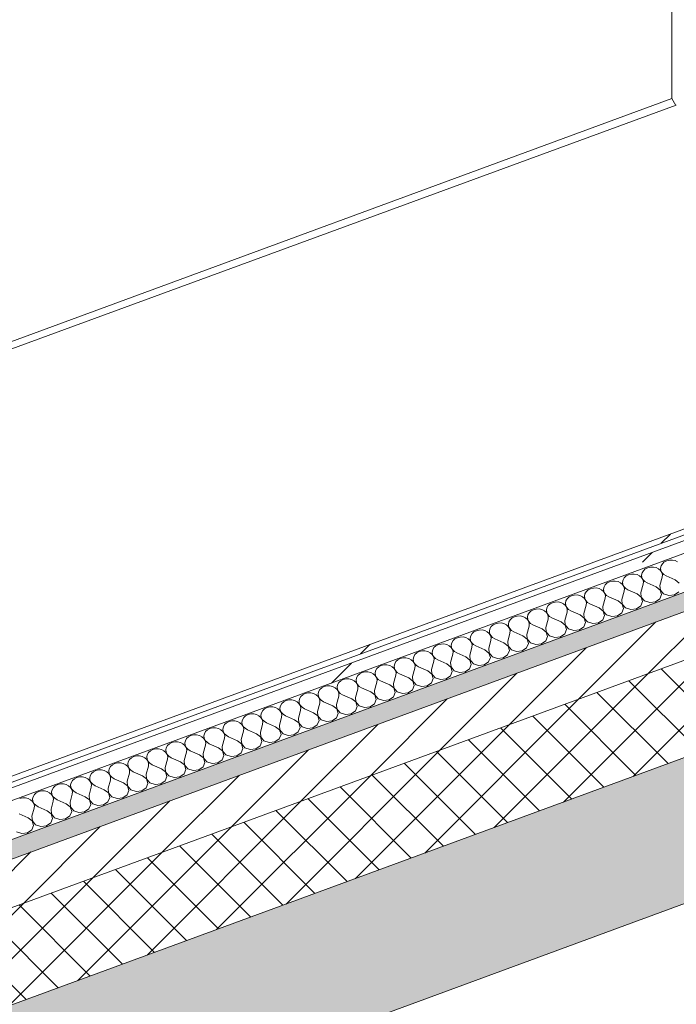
# Model space of a CAD drawing. Header units: millimetres. Extents: x -8337 to 19291, y 9509 to 21675.
# Tile 80 of 163: x 3627 to 4261, y 13545 to 14497. Entities that reach past the tile are written whole.
import ezdxf

# ---------------------------------------------------------------- set-up
doc = ezdxf.new("R2010")
doc.units = ezdxf.units.MM
doc.header["$MEASUREMENT"] = 0
doc.linetypes.add('Wipeout_Contour', pattern=[1000, 0, -1000])
for name, color, linetype in [('12_FAÇ_Façana', 7, 'Continuous'), ('Nuevo_08_E_Envans secs', 7, 'Continuous'), ('Nuevo_14_PAV_Soft Light Grey 0554', 7, 'Continuous')]:
    doc.layers.add(name, color=color, linetype=linetype)
for name, color, linetype, lineweight, true_color in [('12_FAÇ_Façana_Pluma_Nº__102', 7, 'Continuous', 5, 0xcccccc), ('12_FAÇ_Façana_Pluma_Nº__174', 7, 'Continuous', 13, 0xe4ad2c), ('12_FAÇ_Façana_Pluma_Nº__176', 7, 'Continuous', 15, 0x93a0c6), ('Nuevo_08_E_Envans secs_Pluma_Nº__102', 7, 'Continuous', 5, 0xcccccc), ('Nuevo_08_E_Envans secs_Pluma_Nº__171', 171, 'Continuous', 13, 0xaaaaff), ('Nuevo_08_E_Envans secs_Pluma_Nº__177', 7, 'Continuous', 15, 0xf7e046)]:
    doc.layers.add(name, color=color, linetype=linetype, lineweight=lineweight, true_color=true_color)
for name, color, linetype, lineweight in [('12_FAÇ_Façana_Pluma_Nº__2', 8, 'Continuous', 5), ('12_FAÇ_Façana_Pluma_Nº__7', 7, 'Continuous', 5), ('Nuevo_08_E_Envans secs_Pluma_Nº__1', 7, 'Continuous', 5), ('Nuevo_08_E_Envans secs_Pluma_Nº__47', 7, 'Continuous', 20), ('Nuevo_14_PAV_Soft Light Grey 0554_Pluma_Nº__89', 7, 'Continuous', 5)]:
    doc.layers.add(name, color=color, linetype=linetype, lineweight=lineweight)
pattern_1 = [(45, (0, 0), (-183.8478, 183.8478), [195, -65]), (45, (7e-14, 183.85), (-183.8478, 183.8478), [195, -65])]

# ---------------------------------------------------------------- blocks, each defined once
blk = doc.blocks.new('Elem Sección_36_1')
at = {"layer": '12_FAÇ_Façana_Pluma_Nº__102', "linetype": 'Continuous', "lineweight": 0, "true_color": 0xe5e5e5}
blk.add_hatch(color=254, dxfattribs=at).paths.add_polyline_path([(1439.66, 12743.74), (1505.67, 12626.99), (5331, 14032.97), (5265, 14149.73), (1839.72, 12890.79), (1872.47, 12832.86), (1486.2, 12690.89), (1453.45, 12748.81)])
at = {"layer": '12_FAÇ_Façana_Pluma_Nº__174', "linetype": 'Continuous', "lineweight": 13, "true_color": 0xe4ad2c}
h = blk.add_hatch(dxfattribs=at)
h.set_pattern_fill('SATE_Aislamiento_0001', color=42, style=0, pattern_type=2)
h.set_pattern_definition([(45, (0, 0), (-21.213203, 21.213203), []), (135, (0, 0), (21.213203, 21.213203), [])])
h.paths.add_polyline_path([(5265, 14149.73), (5220.99, 14227.56), (1834.35, 12982.82), (1795.72, 12968.63), (1839.72, 12890.79)])
at = {"layer": '12_FAÇ_Façana_Pluma_Nº__176', "linetype": 'Continuous', "lineweight": 0, "true_color": 0x495063}
blk.add_hatch(color=251, dxfattribs=at).paths.add_polyline_path([(5198.99, 14266.48), (5190.19, 14282.05), (1803.54, 13037.31), (1812.34, 13021.74)])
at = {"layer": '12_FAÇ_Façana_Pluma_Nº__2', "linetype": 'Continuous', "lineweight": 5}
h = blk.add_hatch(dxfattribs=at)
h.set_pattern_fill('Ceramic_0001', color=8, style=0, pattern_type=2)
h.set_pattern_definition([(45, (0, 0), (-21.213203, 21.213203), [])])
h.paths.add_polyline_path([(1812.34, 13021.74), (1834.35, 12982.82), (5220.99, 14227.56), (5198.99, 14266.48)])
at = {"layer": '12_FAÇ_Façana_Pluma_Nº__7', "color": 7, "linetype": 'Continuous', "lineweight": 5}
for p, q in [((5198.99, 14266.48), (1812.34, 13021.74)), ((5265, 14149.73), (1839.72, 12890.79)), ((5331, 14032.97), (1505.67, 12626.99))]:
    blk.add_line(p, q, dxfattribs=at)
at = {"layer": '12_FAÇ_Façana_Pluma_Nº__7', "color": 7, "linetype": 'Continuous', "lineweight": 5, "flags": 128}
for points in [[(5190.19, 14282.05), (4947.3, 14192.78), (4879.7, 14167.94), (1803.54, 13037.31)], [(5220.99, 14227.56), (1834.35, 12982.82), (1795.72, 12968.63)]]:
    blk.add_lwpolyline(points, dxfattribs=at)
blk = doc.blocks.new('Elem Sección_103_1')
at = {"layer": 'Nuevo_08_E_Envans secs_Pluma_Nº__47', "color": 7, "linetype": 'Continuous', "lineweight": 20}
blk.add_line((4257.19, 14420.53), (3133.99, 14007.71), dxfattribs=at)
blk = doc.blocks.new('*X185')
at = {"layer": 'Nuevo_08_E_Envans secs_Pluma_Nº__102', "color": 254, "linetype": 'Continuous', "lineweight": 5, "true_color": 0xcccccc}
for p, q in [((4233.71, 13967.21), (4231.35, 13966.01)), ((4236.38, 13967.85), (4233.71, 13967.21)), ((4239.17, 13967.88), (4236.38, 13967.85)), ((4241.86, 13967.3), (4239.17, 13967.88)), ((4244.25, 13966.14), (4241.86, 13967.3)), ((4246.15, 13964.5), (4244.25, 13966.14)), ((4246.67, 13969.07), (4246.19, 13966.85)), ((4246.19, 13966.85), (4246.47, 13964.62)), ((4247.89, 13971.09), (4246.67, 13969.07)), ((4249.75, 13972.77), (4247.89, 13971.09)), ((4252.1, 13973.97), (4249.75, 13972.77)), ((4254.77, 13974.61), (4252.1, 13973.97)), ((4257.56, 13974.64), (4254.77, 13974.61)), ((4260.25, 13974.06), (4257.56, 13974.64)), ((4262.64, 13972.9), (4260.25, 13974.06)), ((4211.1, 13957.57), (4209.89, 13955.54)), ((4212.96, 13959.25), (4211.1, 13957.57)), ((4215.31, 13960.45), (4212.96, 13959.25)), ((4217.98, 13961.09), (4215.31, 13960.45)), ((4220.77, 13961.12), (4217.98, 13961.09)), ((4223.46, 13960.53), (4220.77, 13961.12)), ((4225.85, 13959.38), (4223.46, 13960.53)), ((4227.76, 13957.74), (4225.85, 13959.38)), ((4229.04, 13955.74), (4227.76, 13957.74)), ((4228.28, 13962.3), (4227.8, 13960.09)), ((4227.8, 13960.09), (4228.08, 13957.85)), ((4228.08, 13957.85), (4229.11, 13955.77)), ((4229.5, 13964.33), (4228.28, 13962.3)), ((4231.35, 13966.01), (4229.5, 13964.33)), ((4245.6, 13950.1), (4247.77, 13958.06)), ((4247.43, 13962.5), (4246.15, 13964.5)), ((4246.47, 13964.62), (4247.51, 13962.53)), ((4247.98, 13960.3), (4247.43, 13962.5)), ((4247.51, 13962.53), (4249.21, 13960.75)), ((4247.77, 13958.06), (4247.98, 13960.3)), ((4249.21, 13960.75), (4251.45, 13959.41)), ((4260.32, 13955.5), (4251.45, 13959.41)), ((4181.2, 13947.57), (4178.52, 13946.93)), ((4183.98, 13947.6), (4181.2, 13947.57)), ((4186.68, 13947.01), (4183.98, 13947.6)), ((4191.49, 13948.78), (4191.01, 13946.57)), ((4192.71, 13950.81), (4191.49, 13948.78)), ((4194.56, 13952.49), (4192.71, 13950.81)), ((4196.92, 13953.69), (4194.56, 13952.49)), ((4199.59, 13954.33), (4196.92, 13953.69)), ((4202.38, 13954.36), (4199.59, 13954.33)), ((4205.07, 13953.77), (4202.38, 13954.36)), ((4207.46, 13952.62), (4205.07, 13953.77)), ((4209.37, 13950.98), (4207.46, 13952.62)), ((4210.64, 13948.98), (4209.37, 13950.98)), ((4209.89, 13955.54), (4209.4, 13953.33)), ((4209.4, 13953.33), (4209.69, 13951.09)), ((4209.69, 13951.09), (4210.72, 13949.01)), ((4211.2, 13946.78), (4210.64, 13948.98)), ((4210.72, 13949.01), (4212.42, 13947.22)), ((4212.42, 13947.22), (4214.66, 13945.89)), ((4227.21, 13943.34), (4229.37, 13951.29)), ((4229.59, 13953.54), (4229.04, 13955.74)), ((4229.11, 13955.77), (4230.81, 13953.99)), ((4229.37, 13951.29), (4229.59, 13953.54)), ((4230.81, 13953.99), (4233.05, 13952.65)), ((4241.92, 13948.74), (4233.05, 13952.65)), ((4245.86, 13945.62), (4241.92, 13948.74)), ((4245.6, 13950.1), (4245.94, 13945.65)), ((4264.26, 13952.39), (4260.32, 13955.5)), ((4157.78, 13938.96), (4155.92, 13937.29)), ((4160.13, 13940.17), (4157.78, 13938.96)), ((4162.8, 13940.81), (4160.13, 13940.17)), ((4165.59, 13940.84), (4162.8, 13940.81)), ((4168.28, 13940.25), (4165.59, 13940.84)), ((4170.67, 13939.1), (4168.28, 13940.25)), ((4172.58, 13937.46), (4170.67, 13939.1)), ((4173.1, 13942.02), (4172.61, 13939.81)), ((4172.61, 13939.81), (4172.9, 13937.57)), ((4172.9, 13937.57), (4173.93, 13935.49)), ((4174.31, 13944.05), (4173.1, 13942.02)), ((4176.17, 13945.72), (4174.31, 13944.05)), ((4178.52, 13946.93), (4176.17, 13945.72)), ((4189.07, 13945.86), (4186.68, 13947.01)), ((4190.97, 13944.22), (4189.07, 13945.86)), ((4190.42, 13929.81), (4192.59, 13937.77)), ((4192.25, 13942.22), (4190.97, 13944.22)), ((4191.01, 13946.57), (4191.29, 13944.33)), ((4191.29, 13944.33), (4192.33, 13942.25)), ((4192.8, 13940.01), (4192.25, 13942.22)), ((4192.33, 13942.25), (4194.03, 13940.46)), ((4192.59, 13937.77), (4192.8, 13940.01)), ((4194.03, 13940.46), (4196.27, 13939.13)), ((4205.14, 13935.22), (4196.27, 13939.13)), ((4208.82, 13936.58), (4210.98, 13944.53)), ((4210.98, 13944.53), (4211.2, 13946.78)), ((4223.53, 13941.98), (4214.66, 13945.89)), ((4227.47, 13938.86), (4223.53, 13941.98)), ((4227.21, 13943.34), (4227.55, 13938.89)), ((4228.79, 13934.54), (4227.47, 13938.86)), ((4227.55, 13938.89), (4230.73, 13935.25)), ((4245.48, 13937.06), (4247.18, 13941.3)), ((4247.18, 13941.3), (4245.86, 13945.62)), ((4245.94, 13945.65), (4249.12, 13942.01)), ((4249.12, 13942.01), (4254.2, 13940.27)), ((4254.2, 13940.27), (4259.67, 13940.94)), ((4259.67, 13940.94), (4263.88, 13943.82)), ((4136.31, 13928.5), (4135.83, 13926.29)), ((4137.53, 13930.53), (4136.31, 13928.5)), ((4139.38, 13932.2), (4137.53, 13930.53)), ((4141.74, 13933.41), (4139.38, 13932.2)), ((4144.41, 13934.05), (4141.74, 13933.41)), ((4147.2, 13934.08), (4144.41, 13934.05)), ((4149.89, 13933.49), (4147.2, 13934.08)), ((4152.28, 13932.34), (4149.89, 13933.49)), ((4154.19, 13930.69), (4152.28, 13932.34)), ((4155.46, 13928.7), (4154.19, 13930.69)), ((4154.7, 13935.26), (4154.22, 13933.05)), ((4154.22, 13933.05), (4154.51, 13930.81)), ((4154.51, 13930.81), (4155.54, 13928.72)), ((4155.92, 13937.29), (4154.7, 13935.26)), ((4156.02, 13926.49), (4155.46, 13928.7)), ((4155.54, 13928.72), (4157.24, 13926.94)), ((4172.03, 13923.05), (4174.19, 13931.01)), ((4173.86, 13935.46), (4172.58, 13937.46)), ((4174.41, 13933.25), (4173.86, 13935.46)), ((4173.93, 13935.49), (4175.63, 13933.7)), ((4174.19, 13931.01), (4174.41, 13933.25)), ((4175.63, 13933.7), (4177.87, 13932.37)), ((4186.74, 13928.46), (4177.87, 13932.37)), ((4190.68, 13925.34), (4186.74, 13928.46)), ((4190.42, 13929.81), (4190.76, 13925.37)), ((4209.08, 13932.1), (4205.14, 13935.22)), ((4208.82, 13936.58), (4209.15, 13932.13)), ((4210.39, 13927.78), (4209.08, 13932.1)), ((4209.15, 13932.13), (4212.34, 13928.49)), ((4212.34, 13928.49), (4217.42, 13926.75)), ((4222.88, 13927.42), (4227.09, 13930.3)), ((4227.09, 13930.3), (4228.79, 13934.54)), ((4230.73, 13935.25), (4235.81, 13933.51)), ((4235.81, 13933.51), (4241.27, 13934.18)), ((4241.27, 13934.18), (4245.48, 13937.06)), ((4102.59, 13918.68), (4100.74, 13917)), ((4104.95, 13919.89), (4102.59, 13918.68)), ((4107.62, 13920.53), (4104.95, 13919.89)), ((4110.41, 13920.56), (4107.62, 13920.53)), ((4113.1, 13919.97), (4110.41, 13920.56)), ((4115.49, 13918.81), (4113.1, 13919.97)), ((4117.4, 13917.17), (4115.49, 13918.81)), ((4117.92, 13921.74), (4117.43, 13919.53)), ((4117.43, 13919.53), (4117.72, 13917.29)), ((4119.13, 13923.76), (4117.92, 13921.74)), ((4120.99, 13925.44), (4119.13, 13923.76)), ((4123.34, 13926.65), (4120.99, 13925.44)), ((4126.02, 13927.29), (4123.34, 13926.65)), ((4128.8, 13927.32), (4126.02, 13927.29)), ((4131.5, 13926.73), (4128.8, 13927.32)), ((4133.89, 13925.57), (4131.5, 13926.73)), ((4135.79, 13923.93), (4133.89, 13925.57)), ((4137.07, 13921.94), (4135.79, 13923.93)), ((4135.83, 13926.29), (4136.11, 13924.05)), ((4136.11, 13924.05), (4137.14, 13921.96)), ((4137.62, 13919.73), (4137.07, 13921.94)), ((4137.14, 13921.96), (4138.84, 13920.18)), ((4137.41, 13917.49), (4137.62, 13919.73)), ((4138.84, 13920.18), (4141.08, 13918.84)), ((4149.96, 13914.94), (4141.08, 13918.84)), ((4153.63, 13916.29), (4155.8, 13924.25)), ((4155.8, 13924.25), (4156.02, 13926.49)), ((4157.24, 13926.94), (4159.48, 13925.6)), ((4168.35, 13921.7), (4159.48, 13925.6)), ((4172.29, 13918.58), (4168.35, 13921.7)), ((4172.03, 13923.05), (4172.36, 13918.61)), ((4173.61, 13914.26), (4172.29, 13918.58)), ((4172.36, 13918.61), (4175.55, 13914.97)), ((4190.3, 13916.78), (4192, 13921.02)), ((4192, 13921.02), (4190.68, 13925.34)), ((4190.76, 13925.37), (4193.94, 13921.73)), ((4193.94, 13921.73), (4199.02, 13919.99)), ((4199.02, 13919.99), (4204.48, 13920.66)), ((4204.48, 13920.66), (4208.69, 13923.54)), ((4208.69, 13923.54), (4210.39, 13927.78)), ((4217.42, 13926.75), (4222.88, 13927.42)), ((4082.35, 13910.24), (4081.13, 13908.22)), ((4084.2, 13911.92), (4082.35, 13910.24)), ((4086.55, 13913.13), (4084.2, 13911.92)), ((4089.23, 13913.77), (4086.55, 13913.13)), ((4092.02, 13913.8), (4089.23, 13913.77)), ((4094.71, 13913.21), (4092.02, 13913.8)), ((4097.1, 13912.05), (4094.71, 13913.21)), ((4099, 13910.41), (4097.1, 13912.05)), ((4100.28, 13908.42), (4099, 13910.41)), ((4099.52, 13914.98), (4099.04, 13912.77)), ((4099.04, 13912.77), (4099.32, 13910.53)), ((4099.32, 13910.53), (4100.36, 13908.44)), ((4100.74, 13917), (4099.52, 13914.98)), ((4116.85, 13902.77), (4119.01, 13910.73)), ((4118.68, 13915.18), (4117.4, 13917.17)), ((4117.72, 13917.29), (4118.75, 13915.2)), ((4119.23, 13912.97), (4118.68, 13915.18)), ((4118.75, 13915.2), (4120.45, 13913.42)), ((4119.01, 13910.73), (4119.23, 13912.97)), ((4120.45, 13913.42), (4122.69, 13912.08)), ((4131.56, 13908.18), (4122.69, 13912.08)), ((4135.24, 13909.53), (4137.41, 13917.49)), ((4135.24, 13909.53), (4135.58, 13905.09)), ((4153.9, 13911.82), (4149.96, 13914.94)), ((4153.63, 13916.29), (4153.97, 13911.85)), ((4155.21, 13907.5), (4153.9, 13911.82)), ((4153.97, 13911.85), (4157.15, 13908.21)), ((4167.7, 13907.14), (4171.91, 13910.02)), ((4171.91, 13910.02), (4173.61, 13914.26)), ((4175.55, 13914.97), (4180.63, 13913.23)), ((4180.63, 13913.23), (4186.09, 13913.9)), ((4186.09, 13913.9), (4190.3, 13916.78)), ((4049.77, 13899.61), (4047.41, 13898.4)), ((4052.44, 13900.25), (4049.77, 13899.61)), ((4055.23, 13900.28), (4052.44, 13900.25)), ((4057.92, 13899.69), (4055.23, 13900.28)), ((4060.31, 13898.53), (4057.92, 13899.69)), ((4062.74, 13901.46), (4062.25, 13899.25)), ((4063.95, 13903.48), (4062.74, 13901.46)), ((4065.81, 13905.16), (4063.95, 13903.48)), ((4068.16, 13906.37), (4065.81, 13905.16)), ((4070.83, 13907.01), (4068.16, 13906.37)), ((4073.62, 13907.04), (4070.83, 13907.01)), ((4076.31, 13906.45), (4073.62, 13907.04)), ((4078.7, 13905.29), (4076.31, 13906.45)), ((4080.61, 13903.65), (4078.7, 13905.29)), ((4081.89, 13901.66), (4080.61, 13903.65)), ((4081.13, 13908.22), (4080.65, 13906.01)), ((4080.65, 13906.01), (4080.93, 13903.77)), ((4080.93, 13903.77), (4081.96, 13901.68)), ((4082.44, 13899.45), (4081.89, 13901.66)), ((4081.96, 13901.68), (4083.66, 13899.9)), ((4083.66, 13899.9), (4085.9, 13898.56)), ((4098.45, 13896.01), (4100.62, 13903.97)), ((4100.83, 13906.21), (4100.28, 13908.42)), ((4100.36, 13908.44), (4102.06, 13906.66)), ((4100.62, 13903.97), (4100.83, 13906.21)), ((4102.06, 13906.66), (4104.3, 13905.32)), ((4113.17, 13901.42), (4104.3, 13905.32)), ((4117.11, 13898.3), (4113.17, 13901.42)), ((4116.85, 13902.77), (4117.18, 13898.33)), ((4135.5, 13905.06), (4131.56, 13908.18)), ((4135.12, 13896.5), (4136.82, 13900.74)), ((4136.82, 13900.74), (4135.5, 13905.06)), ((4135.58, 13905.09), (4138.76, 13901.45)), ((4138.76, 13901.45), (4143.84, 13899.71)), ((4143.84, 13899.71), (4149.3, 13900.38)), ((4149.3, 13900.38), (4153.51, 13903.26)), ((4153.51, 13903.26), (4155.21, 13907.5)), ((4157.15, 13908.21), (4162.24, 13906.47)), ((4162.24, 13906.47), (4167.7, 13907.14)), ((4029.02, 13891.64), (4027.16, 13889.96)), ((4031.37, 13892.85), (4029.02, 13891.64)), ((4034.05, 13893.49), (4031.37, 13892.85)), ((4036.83, 13893.52), (4034.05, 13893.49)), ((4039.53, 13892.93), (4036.83, 13893.52)), ((4041.92, 13891.77), (4039.53, 13892.93)), ((4043.82, 13890.13), (4041.92, 13891.77)), ((4045.1, 13888.13), (4043.82, 13890.13)), ((4044.34, 13894.7), (4043.86, 13892.49)), ((4043.86, 13892.49), (4044.14, 13890.25)), ((4044.14, 13890.25), (4045.17, 13888.16)), ((4045.56, 13896.72), (4044.34, 13894.7)), ((4047.41, 13898.4), (4045.56, 13896.72)), ((4062.22, 13896.89), (4060.31, 13898.53)), ((4061.66, 13882.49), (4063.83, 13890.45)), ((4063.49, 13894.89), (4062.22, 13896.89)), ((4062.25, 13899.25), (4062.54, 13897.01)), ((4062.54, 13897.01), (4063.57, 13894.92)), ((4064.05, 13892.69), (4063.49, 13894.89)), ((4063.57, 13894.92), (4065.27, 13893.14)), ((4063.83, 13890.45), (4064.05, 13892.69)), ((4065.27, 13893.14), (4067.51, 13891.8)), ((4076.38, 13887.9), (4067.51, 13891.8)), ((4080.06, 13889.25), (4082.22, 13897.21)), ((4082.22, 13897.21), (4082.44, 13899.45)), ((4094.77, 13894.66), (4085.9, 13898.56)), ((4098.71, 13891.54), (4094.77, 13894.66)), ((4098.45, 13896.01), (4098.79, 13891.57)), ((4100.03, 13887.22), (4098.71, 13891.54)), ((4098.79, 13891.57), (4101.97, 13887.93)), ((4116.72, 13889.74), (4118.42, 13893.98)), ((4118.42, 13893.98), (4117.11, 13898.3)), ((4117.18, 13898.33), (4120.37, 13894.69)), ((4120.37, 13894.69), (4125.45, 13892.95)), ((4125.45, 13892.95), (4130.91, 13893.62)), ((4130.91, 13893.62), (4135.12, 13896.5)), ((4007.55, 13881.18), (4007.07, 13878.96)), ((4008.77, 13883.2), (4007.55, 13881.18)), ((4010.63, 13884.88), (4008.77, 13883.2)), ((4012.98, 13886.09), (4010.63, 13884.88)), ((4015.65, 13886.73), (4012.98, 13886.09)), ((4018.44, 13886.76), (4015.65, 13886.73)), ((4021.13, 13886.17), (4018.44, 13886.76)), ((4023.52, 13885.01), (4021.13, 13886.17)), ((4025.43, 13883.37), (4023.52, 13885.01)), ((4026.71, 13881.37), (4025.43, 13883.37)), ((4025.95, 13887.94), (4025.46, 13885.72)), ((4025.46, 13885.72), (4025.75, 13883.49)), ((4025.75, 13883.49), (4026.78, 13881.4)), ((4027.16, 13889.96), (4025.95, 13887.94)), ((4027.26, 13879.17), (4026.71, 13881.37)), ((4026.78, 13881.4), (4028.48, 13879.62)), ((4043.27, 13875.73), (4045.44, 13883.69)), ((4045.65, 13885.93), (4045.1, 13888.13)), ((4045.17, 13888.16), (4046.88, 13886.38)), ((4045.44, 13883.69), (4045.65, 13885.93)), ((4046.88, 13886.38), (4049.12, 13885.04)), ((4057.99, 13881.14), (4049.12, 13885.04)), ((4061.93, 13878.02), (4057.99, 13881.14)), ((4061.66, 13882.49), (4062, 13878.05)), ((4080.32, 13884.78), (4076.38, 13887.9)), ((4080.06, 13889.25), (4080.39, 13884.81)), ((4081.64, 13880.46), (4080.32, 13884.78)), ((4080.39, 13884.81), (4083.58, 13881.17)), ((4083.58, 13881.17), (4088.66, 13879.42)), ((4094.12, 13880.09), (4098.33, 13882.98)), ((4098.33, 13882.98), (4100.03, 13887.22)), ((4101.97, 13887.93), (4107.05, 13886.19)), ((4107.05, 13886.19), (4112.52, 13886.86)), ((4112.52, 13886.86), (4116.72, 13889.74)), ((3973.84, 13871.36), (3971.98, 13869.68)), ((3976.19, 13872.56), (3973.84, 13871.36)), ((3978.86, 13873.21), (3976.19, 13872.56)), ((3981.65, 13873.23), (3978.86, 13873.21)), ((3984.34, 13872.65), (3981.65, 13873.23)), ((3986.73, 13871.49), (3984.34, 13872.65)), ((3988.64, 13869.85), (3986.73, 13871.49)), ((3989.16, 13874.42), (3988.68, 13872.2)), ((3988.68, 13872.2), (3988.96, 13869.97)), ((3990.38, 13876.44), (3989.16, 13874.42)), ((3992.23, 13878.12), (3990.38, 13876.44)), ((3994.59, 13879.33), (3992.23, 13878.12)), ((3997.26, 13879.97), (3994.59, 13879.33)), ((4000.05, 13880), (3997.26, 13879.97)), ((4002.74, 13879.41), (4000.05, 13880)), ((4005.13, 13878.25), (4002.74, 13879.41)), ((4007.03, 13876.61), (4005.13, 13878.25)), ((4008.31, 13874.61), (4007.03, 13876.61)), ((4007.07, 13878.96), (4007.36, 13876.73)), ((4007.36, 13876.73), (4008.39, 13874.64)), ((4008.86, 13872.41), (4008.31, 13874.61)), ((4008.39, 13874.64), (4010.09, 13872.86)), ((4008.65, 13870.17), (4008.86, 13872.41)), ((4010.09, 13872.86), (4012.33, 13871.52)), ((4021.2, 13867.62), (4012.33, 13871.52)), ((4024.88, 13868.97), (4027.04, 13876.93)), ((4027.04, 13876.93), (4027.26, 13879.17)), ((4028.48, 13879.62), (4030.72, 13878.28)), ((4039.59, 13874.38), (4030.72, 13878.28)), ((4043.53, 13871.26), (4039.59, 13874.38)), ((4043.27, 13875.73), (4043.61, 13871.29)), ((4044.85, 13866.93), (4043.53, 13871.26)), ((4043.61, 13871.29), (4046.79, 13867.65)), ((4061.54, 13869.46), (4063.24, 13873.69)), ((4063.24, 13873.69), (4061.93, 13878.02)), ((4062, 13878.05), (4065.19, 13874.41)), ((4065.19, 13874.41), (4070.27, 13872.66)), ((4070.27, 13872.66), (4075.73, 13873.33)), ((4075.73, 13873.33), (4079.94, 13876.22)), ((4079.94, 13876.22), (4081.64, 13880.46)), ((4088.66, 13879.42), (4094.12, 13880.09)), ((3953.59, 13862.92), (3952.37, 13860.9)), ((3955.44, 13864.6), (3953.59, 13862.92)), ((3957.8, 13865.8), (3955.44, 13864.6)), ((3960.47, 13866.45), (3957.8, 13865.8)), ((3963.26, 13866.47), (3960.47, 13866.45)), ((3965.95, 13865.89), (3963.26, 13866.47)), ((3968.34, 13864.73), (3965.95, 13865.89)), ((3970.25, 13863.09), (3968.34, 13864.73)), ((3971.53, 13861.09), (3970.25, 13863.09)), ((3970.77, 13867.66), (3970.28, 13865.44)), ((3970.28, 13865.44), (3970.57, 13863.21)), ((3970.57, 13863.21), (3971.6, 13861.12)), ((3971.98, 13869.68), (3970.77, 13867.66)), ((3988.09, 13855.45), (3990.26, 13863.41)), ((3989.92, 13867.85), (3988.64, 13869.85)), ((3988.96, 13869.97), (3989.99, 13867.88)), ((3990.47, 13865.65), (3989.92, 13867.85)), ((3989.99, 13867.88), (3991.69, 13866.1)), ((3990.26, 13863.41), (3990.47, 13865.65)), ((3991.69, 13866.1), (3993.93, 13864.76)), ((4002.8, 13860.86), (3993.93, 13864.76)), ((4006.48, 13862.21), (4008.65, 13870.17)), ((4006.48, 13862.21), (4006.82, 13857.76)), ((4025.14, 13864.5), (4021.2, 13867.62)), ((4024.88, 13868.97), (4025.21, 13864.53)), ((4026.46, 13860.17), (4025.14, 13864.5)), ((4025.21, 13864.53), (4028.4, 13860.89)), ((4038.94, 13859.81), (4043.15, 13862.7)), ((4043.15, 13862.7), (4044.85, 13866.93)), ((4046.79, 13867.65), (4051.87, 13865.9)), ((4051.87, 13865.9), (4057.33, 13866.57)), ((4057.33, 13866.57), (4061.54, 13869.46)), ((3921.01, 13852.28), (3918.66, 13851.08)), ((3923.68, 13852.92), (3921.01, 13852.28)), ((3926.47, 13852.95), (3923.68, 13852.92)), ((3929.16, 13852.37), (3926.47, 13852.95)), ((3931.55, 13851.21), (3929.16, 13852.37)), ((3933.98, 13854.14), (3933.5, 13851.92)), ((3933.5, 13851.92), (3933.78, 13849.69)), ((3935.2, 13856.16), (3933.98, 13854.14)), ((3937.05, 13857.84), (3935.2, 13856.16)), ((3939.4, 13859.04), (3937.05, 13857.84)), ((3942.08, 13859.69), (3939.4, 13859.04)), ((3944.87, 13859.71), (3942.08, 13859.69)), ((3947.56, 13859.13), (3944.87, 13859.71)), ((3949.95, 13857.97), (3947.56, 13859.13)), ((3951.85, 13856.33), (3949.95, 13857.97)), ((3953.13, 13854.33), (3951.85, 13856.33)), ((3952.37, 13860.9), (3951.89, 13858.68)), ((3951.89, 13858.68), (3952.17, 13856.45)), ((3952.17, 13856.45), (3953.21, 13854.36)), ((3953.68, 13852.13), (3953.13, 13854.33)), ((3953.21, 13854.36), (3954.91, 13852.58)), ((3953.47, 13849.89), (3953.68, 13852.13)), ((3954.91, 13852.58), (3957.15, 13851.24)), ((3969.7, 13848.69), (3971.86, 13856.65)), ((3972.08, 13858.89), (3971.53, 13861.09)), ((3971.6, 13861.12), (3973.3, 13859.34)), ((3971.86, 13856.65), (3972.08, 13858.89)), ((3973.3, 13859.34), (3975.54, 13858)), ((3984.41, 13854.1), (3975.54, 13858)), ((3988.35, 13850.98), (3984.41, 13854.1)), ((3988.09, 13855.45), (3988.43, 13851)), ((4006.75, 13857.74), (4002.8, 13860.86)), ((4006.36, 13849.18), (4008.06, 13853.41)), ((4008.06, 13853.41), (4006.75, 13857.74)), ((4006.82, 13857.76), (4010, 13854.13)), ((4010, 13854.13), (4015.09, 13852.38)), ((4015.09, 13852.38), (4020.55, 13853.05)), ((4020.55, 13853.05), (4024.76, 13855.94)), ((4024.76, 13855.94), (4026.46, 13860.17)), ((4028.4, 13860.89), (4033.48, 13859.14)), ((4033.48, 13859.14), (4038.94, 13859.81)), ((3898.41, 13842.64), (3897.19, 13840.62)), ((3900.26, 13844.32), (3898.41, 13842.64)), ((3902.62, 13845.52), (3900.26, 13844.32)), ((3905.29, 13846.16), (3902.62, 13845.52)), ((3908.08, 13846.19), (3905.29, 13846.16)), ((3910.77, 13845.61), (3908.08, 13846.19)), ((3913.16, 13844.45), (3910.77, 13845.61)), ((3915.07, 13842.81), (3913.16, 13844.45)), ((3916.34, 13840.81), (3915.07, 13842.81)), ((3915.59, 13847.38), (3915.1, 13845.16)), ((3915.1, 13845.16), (3915.39, 13842.93)), ((3915.39, 13842.93), (3916.42, 13840.84)), ((3916.8, 13849.4), (3915.59, 13847.38)), ((3918.66, 13851.08), (3916.8, 13849.4)), ((3933.46, 13849.57), (3931.55, 13851.21)), ((3932.91, 13835.17), (3935.07, 13843.13)), ((3934.74, 13847.57), (3933.46, 13849.57)), ((3933.78, 13849.69), (3934.81, 13847.6)), ((3935.29, 13845.37), (3934.74, 13847.57)), ((3934.81, 13847.6), (3936.51, 13845.82)), ((3935.07, 13843.13), (3935.29, 13845.37)), ((3936.51, 13845.82), (3938.75, 13844.48)), ((3947.62, 13840.58), (3938.75, 13844.48)), ((3951.3, 13841.93), (3953.47, 13849.89)), ((3966.02, 13847.34), (3957.15, 13851.24)), ((3969.96, 13844.22), (3966.02, 13847.34)), ((3969.7, 13848.69), (3970.03, 13844.24)), ((3971.27, 13839.89), (3969.96, 13844.22)), ((3970.03, 13844.24), (3973.22, 13840.61)), ((3983.76, 13839.53), (3987.97, 13842.42)), ((3987.97, 13842.42), (3989.67, 13846.65)), ((3989.67, 13846.65), (3988.35, 13850.98)), ((3988.43, 13851), (3991.61, 13847.37)), ((3991.61, 13847.37), (3996.69, 13845.62)), ((3996.69, 13845.62), (4002.15, 13846.29)), ((4002.15, 13846.29), (4006.36, 13849.18)), ((3878.8, 13833.85), (3878.31, 13831.64)), ((3880.01, 13835.88), (3878.8, 13833.85)), ((3881.87, 13837.56), (3880.01, 13835.88)), ((3884.22, 13838.76), (3881.87, 13837.56)), ((3886.9, 13839.4), (3884.22, 13838.76)), ((3889.68, 13839.43), (3886.9, 13839.4)), ((3892.38, 13838.84), (3889.68, 13839.43)), ((3894.77, 13837.69), (3892.38, 13838.84)), ((3896.67, 13836.05), (3894.77, 13837.69)), ((3897.95, 13834.05), (3896.67, 13836.05)), ((3897.19, 13840.62), (3896.71, 13838.4)), ((3896.71, 13838.4), (3896.99, 13836.17)), ((3896.99, 13836.17), (3898.02, 13834.08)), ((3898.5, 13831.85), (3897.95, 13834.05)), ((3898.02, 13834.08), (3899.72, 13832.3)), ((3914.51, 13828.41), (3916.68, 13836.37)), ((3916.9, 13838.61), (3916.34, 13840.81)), ((3916.42, 13840.84), (3918.12, 13839.06)), ((3916.68, 13836.37), (3916.9, 13838.61)), ((3918.12, 13839.06), (3920.36, 13837.72)), ((3929.23, 13833.82), (3920.36, 13837.72)), ((3933.17, 13830.7), (3929.23, 13833.82)), ((3932.91, 13835.17), (3933.24, 13830.72)), ((3951.56, 13837.46), (3947.62, 13840.58)), ((3951.18, 13828.89), (3952.88, 13833.13)), ((3951.3, 13841.93), (3951.64, 13837.48)), ((3952.88, 13833.13), (3951.56, 13837.46)), ((3951.64, 13837.48), (3954.82, 13833.85)), ((3954.82, 13833.85), (3959.9, 13832.1)), ((3965.37, 13832.77), (3969.57, 13835.66)), ((3969.57, 13835.66), (3971.27, 13839.89)), ((3973.22, 13840.61), (3978.3, 13838.86)), ((3978.3, 13838.86), (3983.76, 13839.53)), ((3845.08, 13824.03), (3843.23, 13822.36)), ((3847.44, 13825.24), (3845.08, 13824.03)), ((3850.11, 13825.88), (3847.44, 13825.24)), ((3852.9, 13825.91), (3850.11, 13825.88)), ((3855.59, 13825.32), (3852.9, 13825.91)), ((3857.98, 13824.17), (3855.59, 13825.32)), ((3859.88, 13822.53), (3857.98, 13824.17)), ((3860.4, 13827.09), (3859.92, 13824.88)), ((3859.92, 13824.88), (3860.2, 13822.64)), ((3861.62, 13829.12), (3860.4, 13827.09)), ((3863.48, 13830.8), (3861.62, 13829.12)), ((3865.83, 13832), (3863.48, 13830.8)), ((3868.5, 13832.64), (3865.83, 13832)), ((3871.29, 13832.67), (3868.5, 13832.64)), ((3873.98, 13832.08), (3871.29, 13832.67)), ((3876.37, 13830.93), (3873.98, 13832.08)), ((3878.28, 13829.29), (3876.37, 13830.93)), ((3879.56, 13827.29), (3878.28, 13829.29)), ((3878.31, 13831.64), (3878.6, 13829.4)), ((3878.6, 13829.4), (3879.63, 13827.32)), ((3880.11, 13825.09), (3879.56, 13827.29)), ((3879.63, 13827.32), (3881.33, 13825.54)), ((3879.89, 13822.84), (3880.11, 13825.09)), ((3881.33, 13825.54), (3883.57, 13824.2)), ((3892.44, 13820.29), (3883.57, 13824.2)), ((3896.12, 13821.65), (3898.29, 13829.6)), ((3898.29, 13829.6), (3898.5, 13831.85)), ((3899.72, 13832.3), (3901.96, 13830.96)), ((3910.84, 13827.05), (3901.96, 13830.96)), ((3914.78, 13823.93), (3910.84, 13827.05)), ((3914.51, 13828.41), (3914.85, 13823.96)), ((3916.09, 13819.61), (3914.78, 13823.93)), ((3914.85, 13823.96), (3918.03, 13820.32)), ((3932.79, 13822.13), (3934.49, 13826.37)), ((3934.49, 13826.37), (3933.17, 13830.7)), ((3933.24, 13830.72), (3936.43, 13827.08)), ((3936.43, 13827.08), (3941.51, 13825.34)), ((3941.51, 13825.34), (3946.97, 13826.01)), ((3946.97, 13826.01), (3951.18, 13828.89)), ((3959.9, 13832.1), (3965.37, 13832.77)), ((3824.83, 13815.6), (3823.62, 13813.57)), ((3826.69, 13817.27), (3824.83, 13815.6)), ((3829.04, 13818.48), (3826.69, 13817.27)), ((3831.71, 13819.12), (3829.04, 13818.48)), ((3834.5, 13819.15), (3831.71, 13819.12)), ((3837.19, 13818.56), (3834.5, 13819.15)), ((3839.58, 13817.41), (3837.19, 13818.56)), ((3841.49, 13815.77), (3839.58, 13817.41)), ((3842.77, 13813.77), (3841.49, 13815.77)), ((3842.01, 13820.33), (3841.53, 13818.12)), ((3841.53, 13818.12), (3841.81, 13815.88)), ((3841.81, 13815.88), (3842.84, 13813.8)), ((3843.23, 13822.36), (3842.01, 13820.33)), ((3859.33, 13808.13), (3861.5, 13816.08)), ((3861.16, 13820.53), (3859.88, 13822.53)), ((3860.2, 13822.64), (3861.24, 13820.56)), ((3861.71, 13818.33), (3861.16, 13820.53)), ((3861.24, 13820.56), (3862.94, 13818.77)), ((3861.5, 13816.08), (3861.71, 13818.33)), ((3862.94, 13818.77), (3865.18, 13817.44)), ((3874.05, 13813.53), (3865.18, 13817.44)), ((3877.73, 13814.89), (3879.89, 13822.84)), ((3877.73, 13814.89), (3878.06, 13810.44)), ((3896.38, 13817.17), (3892.44, 13820.29)), ((3896.12, 13821.65), (3896.46, 13817.2)), ((3897.7, 13812.85), (3896.38, 13817.17)), ((3896.46, 13817.2), (3899.64, 13813.56)), ((3910.18, 13812.49), (3914.39, 13815.37)), ((3914.39, 13815.37), (3916.09, 13819.61)), ((3918.03, 13820.32), (3923.12, 13818.58)), ((3923.12, 13818.58), (3928.58, 13819.25)), ((3928.58, 13819.25), (3932.79, 13822.13)), ((3792.25, 13804.96), (3789.9, 13803.75)), ((3794.93, 13805.6), (3792.25, 13804.96)), ((3797.71, 13805.63), (3794.93, 13805.6)), ((3800.41, 13805.04), (3797.71, 13805.63)), ((3802.8, 13803.88), (3800.41, 13805.04)), ((3805.22, 13806.81), (3804.74, 13804.6)), ((3804.74, 13804.6), (3805.02, 13802.36)), ((3806.44, 13808.84), (3805.22, 13806.81)), ((3808.29, 13810.51), (3806.44, 13808.84)), ((3810.65, 13811.72), (3808.29, 13810.51)), ((3813.32, 13812.36), (3810.65, 13811.72)), ((3816.11, 13812.39), (3813.32, 13812.36)), ((3818.8, 13811.8), (3816.11, 13812.39)), ((3821.19, 13810.65), (3818.8, 13811.8)), ((3823.1, 13809.01), (3821.19, 13810.65)), ((3824.37, 13807.01), (3823.1, 13809.01)), ((3823.62, 13813.57), (3823.13, 13811.36)), ((3823.13, 13811.36), (3823.42, 13809.12)), ((3823.42, 13809.12), (3824.45, 13807.03)), ((3824.93, 13804.8), (3824.37, 13807.01)), ((3824.45, 13807.03), (3826.15, 13805.25)), ((3824.71, 13802.56), (3824.93, 13804.8)), ((3826.15, 13805.25), (3828.39, 13803.91)), ((3840.94, 13801.36), (3843.1, 13809.32)), ((3843.32, 13811.56), (3842.77, 13813.77)), ((3842.84, 13813.8), (3844.54, 13812.01)), ((3843.1, 13809.32), (3843.32, 13811.56)), ((3844.54, 13812.01), (3846.78, 13810.68)), ((3855.65, 13806.77), (3846.78, 13810.68)), ((3859.59, 13803.65), (3855.65, 13806.77)), ((3859.33, 13808.13), (3859.67, 13803.68)), ((3877.99, 13810.41), (3874.05, 13813.53)), ((3877.61, 13801.85), (3879.31, 13806.09)), ((3879.31, 13806.09), (3877.99, 13810.41)), ((3878.06, 13810.44), (3881.25, 13806.8)), ((3881.25, 13806.8), (3886.33, 13805.06)), ((3886.33, 13805.06), (3891.79, 13805.73)), ((3891.79, 13805.73), (3896, 13808.61)), ((3896, 13808.61), (3897.7, 13812.85)), ((3899.64, 13813.56), (3904.72, 13811.82)), ((3904.72, 13811.82), (3910.18, 13812.49)), ((3769.65, 13795.31), (3768.43, 13793.29)), ((3771.51, 13796.99), (3769.65, 13795.31)), ((3773.86, 13798.2), (3771.51, 13796.99)), ((3776.53, 13798.84), (3773.86, 13798.2)), ((3779.32, 13798.87), (3776.53, 13798.84)), ((3782.01, 13798.28), (3779.32, 13798.87)), ((3784.4, 13797.12), (3782.01, 13798.28)), ((3786.31, 13795.48), (3784.4, 13797.12)), ((3787.59, 13793.49), (3786.31, 13795.48)), ((3786.83, 13800.05), (3786.34, 13797.84)), ((3786.34, 13797.84), (3786.63, 13795.6)), ((3786.63, 13795.6), (3787.66, 13793.51)), ((3788.04, 13802.07), (3786.83, 13800.05)), ((3789.9, 13803.75), (3788.04, 13802.07)), ((3804.7, 13802.24), (3802.8, 13803.88)), ((3804.15, 13787.84), (3806.32, 13795.8)), ((3805.98, 13800.25), (3804.7, 13802.24)), ((3805.02, 13802.36), (3806.06, 13800.27)), ((3806.53, 13798.04), (3805.98, 13800.25)), ((3806.06, 13800.27), (3807.76, 13798.49)), ((3806.32, 13795.8), (3806.53, 13798.04)), ((3807.76, 13798.49), (3810, 13797.15)), ((3818.87, 13793.25), (3810, 13797.15)), ((3822.55, 13794.6), (3824.71, 13802.56)), ((3837.26, 13800.01), (3828.39, 13803.91)), ((3841.2, 13796.89), (3837.26, 13800.01)), ((3840.94, 13801.36), (3841.28, 13796.92)), ((3842.52, 13792.57), (3841.2, 13796.89)), ((3841.28, 13796.92), (3844.46, 13793.28)), ((3855, 13792.21), (3859.21, 13795.09)), ((3859.21, 13795.09), (3860.91, 13799.33)), ((3860.91, 13799.33), (3859.59, 13803.65)), ((3859.67, 13803.68), (3862.85, 13800.04)), ((3862.85, 13800.04), (3867.93, 13798.3)), ((3867.93, 13798.3), (3873.4, 13798.97)), ((3873.4, 13798.97), (3877.61, 13801.85)), ((3742.53, 13785.35), (3739.75, 13785.32)), ((3745.23, 13784.76), (3742.53, 13785.35)), ((3750.04, 13786.53), (3749.56, 13784.32)), ((3751.26, 13788.55), (3750.04, 13786.53)), ((3753.11, 13790.23), (3751.26, 13788.55)), ((3755.47, 13791.44), (3753.11, 13790.23)), ((3758.14, 13792.08), (3755.47, 13791.44)), ((3760.93, 13792.11), (3758.14, 13792.08)), ((3763.62, 13791.52), (3760.93, 13792.11)), ((3766.01, 13790.36), (3763.62, 13791.52)), ((3767.92, 13788.72), (3766.01, 13790.36)), ((3769.19, 13786.73), (3767.92, 13788.72)), ((3768.43, 13793.29), (3767.95, 13791.08)), ((3767.95, 13791.08), (3768.24, 13788.84)), ((3768.24, 13788.84), (3769.27, 13786.75)), ((3769.75, 13784.52), (3769.19, 13786.73)), ((3769.27, 13786.75), (3770.97, 13784.97)), ((3785.76, 13781.08), (3787.92, 13789.04)), ((3788.14, 13791.28), (3787.59, 13793.49)), ((3787.66, 13793.51), (3789.36, 13791.73)), ((3787.92, 13789.04), (3788.14, 13791.28)), ((3789.36, 13791.73), (3791.6, 13790.39)), ((3800.47, 13786.49), (3791.6, 13790.39)), ((3804.41, 13783.37), (3800.47, 13786.49)), ((3804.15, 13787.84), (3804.49, 13783.4)), ((3822.81, 13790.13), (3818.87, 13793.25)), ((3822.42, 13781.57), (3824.12, 13785.81)), ((3822.55, 13794.6), (3822.88, 13790.16)), ((3824.12, 13785.81), (3822.81, 13790.13)), ((3822.88, 13790.16), (3826.07, 13786.52)), ((3826.07, 13786.52), (3831.15, 13784.78)), ((3831.15, 13784.78), (3836.61, 13785.45)), ((3836.61, 13785.45), (3840.82, 13788.33)), ((3840.82, 13788.33), (3842.52, 13792.57)), ((3844.46, 13793.28), (3849.54, 13791.54)), ((3849.54, 13791.54), (3855, 13792.21)), ((3716.32, 13776.71), (3714.47, 13775.03)), ((3718.68, 13777.92), (3716.32, 13776.71)), ((3721.35, 13778.56), (3718.68, 13777.92)), ((3724.14, 13778.59), (3721.35, 13778.56)), ((3726.83, 13778), (3724.14, 13778.59)), ((3729.22, 13776.84), (3726.83, 13778)), ((3731.13, 13775.2), (3729.22, 13776.84)), ((3731.65, 13779.77), (3731.16, 13777.56)), ((3731.16, 13777.56), (3731.45, 13775.32)), ((3732.86, 13781.79), (3731.65, 13779.77)), ((3734.72, 13783.47), (3732.86, 13781.79)), ((3737.07, 13784.68), (3734.72, 13783.47)), ((3739.75, 13785.32), (3737.07, 13784.68)), ((3747.62, 13783.6), (3745.23, 13784.76)), ((3749.52, 13781.96), (3747.62, 13783.6)), ((3750.8, 13779.97), (3749.52, 13781.96)), ((3749.56, 13784.32), (3749.84, 13782.08)), ((3749.84, 13782.08), (3750.87, 13779.99)), ((3751.35, 13777.76), (3750.8, 13779.97)), ((3750.87, 13779.99), (3752.57, 13778.21)), ((3751.14, 13775.52), (3751.35, 13777.76)), ((3752.57, 13778.21), (3754.81, 13776.87)), ((3763.69, 13772.97), (3754.81, 13776.87)), ((3767.36, 13774.32), (3769.53, 13782.28)), ((3769.53, 13782.28), (3769.75, 13784.52)), ((3770.97, 13784.97), (3773.21, 13783.63)), ((3782.08, 13779.73), (3773.21, 13783.63)), ((3786.02, 13776.61), (3782.08, 13779.73)), ((3785.76, 13781.08), (3786.09, 13776.64)), ((3787.34, 13772.29), (3786.02, 13776.61)), ((3786.09, 13776.64), (3789.28, 13773)), ((3804.03, 13774.81), (3805.73, 13779.05)), ((3805.73, 13779.05), (3804.41, 13783.37)), ((3804.49, 13783.4), (3807.67, 13779.76)), ((3807.67, 13779.76), (3812.75, 13778.02)), ((3812.75, 13778.02), (3818.21, 13778.69)), ((3818.21, 13778.69), (3822.42, 13781.57)), ((3696.08, 13768.27), (3694.86, 13766.25)), ((3697.93, 13769.95), (3696.08, 13768.27)), ((3700.28, 13771.16), (3697.93, 13769.95)), ((3702.96, 13771.8), (3700.28, 13771.16)), ((3705.75, 13771.83), (3702.96, 13771.8)), ((3708.44, 13771.24), (3705.75, 13771.83)), ((3710.83, 13770.08), (3708.44, 13771.24)), ((3712.73, 13768.44), (3710.83, 13770.08)), ((3714.01, 13766.44), (3712.73, 13768.44)), ((3713.25, 13773.01), (3712.77, 13770.8)), ((3712.77, 13770.8), (3713.05, 13768.56)), ((3713.05, 13768.56), (3714.09, 13766.47)), ((3714.47, 13775.03), (3713.25, 13773.01)), ((3714.56, 13764.24), (3714.01, 13766.44)), ((3714.09, 13766.47), (3715.79, 13764.69)), ((3730.58, 13760.8), (3732.74, 13768.76)), ((3732.41, 13773.2), (3731.13, 13775.2)), ((3731.45, 13775.32), (3732.48, 13773.23)), ((3732.96, 13771), (3732.41, 13773.2)), ((3732.48, 13773.23), (3734.18, 13771.45)), ((3732.74, 13768.76), (3732.96, 13771)), ((3734.18, 13771.45), (3736.42, 13770.11)), ((3745.29, 13766.21), (3736.42, 13770.11)), ((3748.97, 13767.56), (3751.14, 13775.52)), ((3748.97, 13767.56), (3749.31, 13763.12)), ((3767.63, 13769.85), (3763.69, 13772.97)), ((3767.36, 13774.32), (3767.7, 13769.88)), ((3768.94, 13765.53), (3767.63, 13769.85)), ((3767.7, 13769.88), (3770.88, 13766.24)), ((3781.43, 13765.17), (3785.64, 13768.05)), ((3785.64, 13768.05), (3787.34, 13772.29)), ((3789.28, 13773), (3794.36, 13771.26)), ((3794.36, 13771.26), (3799.82, 13771.93)), ((3799.82, 13771.93), (3804.03, 13774.81)), ((3663.5, 13757.64), (3661.14, 13756.43)), ((3666.17, 13758.28), (3663.5, 13757.64)), ((3668.96, 13758.31), (3666.17, 13758.28)), ((3671.65, 13757.72), (3668.96, 13758.31)), ((3674.04, 13756.56), (3671.65, 13757.72)), ((3676.47, 13759.49), (3675.98, 13757.27)), ((3675.98, 13757.27), (3676.27, 13755.04)), ((3677.68, 13761.51), (3676.47, 13759.49)), ((3679.54, 13763.19), (3677.68, 13761.51)), ((3681.89, 13764.4), (3679.54, 13763.19)), ((3684.56, 13765.04), (3681.89, 13764.4)), ((3687.35, 13765.07), (3684.56, 13765.04)), ((3690.04, 13764.48), (3687.35, 13765.07)), ((3692.43, 13763.32), (3690.04, 13764.48)), ((3694.34, 13761.68), (3692.43, 13763.32)), ((3695.62, 13759.68), (3694.34, 13761.68)), ((3694.86, 13766.25), (3694.38, 13764.04)), ((3694.38, 13764.04), (3694.66, 13761.8)), ((3694.66, 13761.8), (3695.69, 13759.71)), ((3696.17, 13757.48), (3695.62, 13759.68)), ((3695.69, 13759.71), (3697.39, 13757.93)), ((3695.95, 13755.24), (3696.17, 13757.48)), ((3697.39, 13757.93), (3699.63, 13756.59)), ((3712.18, 13754.04), (3714.35, 13762)), ((3714.35, 13762), (3714.56, 13764.24)), ((3715.79, 13764.69), (3718.03, 13763.35)), ((3726.9, 13759.45), (3718.03, 13763.35)), ((3730.84, 13756.33), (3726.9, 13759.45)), ((3730.58, 13760.8), (3730.91, 13756.36)), ((3749.23, 13763.09), (3745.29, 13766.21)), ((3748.85, 13754.53), (3750.55, 13758.77)), ((3750.55, 13758.77), (3749.23, 13763.09)), ((3749.31, 13763.12), (3752.49, 13759.48)), ((3752.49, 13759.48), (3757.57, 13757.73)), ((3757.57, 13757.73), (3763.03, 13758.4)), ((3763.03, 13758.4), (3767.24, 13761.29)), ((3767.24, 13761.29), (3768.94, 13765.53)), ((3770.88, 13766.24), (3775.97, 13764.5)), ((3775.97, 13764.5), (3781.43, 13765.17)), ((3640.89, 13747.99), (3639.68, 13745.97)), ((3642.75, 13749.67), (3640.89, 13747.99)), ((3645.1, 13750.87), (3642.75, 13749.67)), ((3647.78, 13751.52), (3645.1, 13750.87)), ((3650.56, 13751.54), (3647.78, 13751.52)), ((3653.26, 13750.96), (3650.56, 13751.54)), ((3655.65, 13749.8), (3653.26, 13750.96)), ((3657.55, 13748.16), (3655.65, 13749.8)), ((3658.83, 13746.16), (3657.55, 13748.16)), ((3658.07, 13752.73), (3657.59, 13750.51)), ((3657.59, 13750.51), (3657.87, 13748.28)), ((3657.87, 13748.28), (3658.9, 13746.19)), ((3659.29, 13754.75), (3658.07, 13752.73)), ((3661.14, 13756.43), (3659.29, 13754.75)), ((3675.95, 13754.92), (3674.04, 13756.56)), ((3675.39, 13740.52), (3677.56, 13748.48)), ((3677.22, 13752.92), (3675.95, 13754.92)), ((3676.27, 13755.04), (3677.3, 13752.95)), ((3677.78, 13750.72), (3677.22, 13752.92)), ((3677.3, 13752.95), (3679, 13751.17)), ((3677.56, 13748.48), (3677.78, 13750.72)), ((3679, 13751.17), (3681.24, 13749.83)), ((3690.11, 13745.93), (3681.24, 13749.83)), ((3693.79, 13747.28), (3695.95, 13755.24)), ((3693.79, 13747.28), (3694.12, 13742.84)), ((3708.5, 13752.69), (3699.63, 13756.59)), ((3712.44, 13749.57), (3708.5, 13752.69)), ((3712.18, 13754.04), (3712.52, 13749.6)), ((3713.76, 13745.24), (3712.44, 13749.57)), ((3712.52, 13749.6), (3715.7, 13745.96)), ((3726.25, 13744.88), (3730.45, 13747.77)), ((3730.45, 13747.77), (3732.15, 13752.01)), ((3732.15, 13752.01), (3730.84, 13756.33)), ((3730.91, 13756.36), (3734.1, 13752.72)), ((3734.1, 13752.72), (3739.18, 13750.97)), ((3739.18, 13750.97), (3744.64, 13751.64)), ((3744.64, 13751.64), (3748.85, 13754.53)), ((3629.38, 13744.76), (3626.71, 13744.11)), ((3632.17, 13744.78), (3629.38, 13744.76)), ((3634.86, 13744.2), (3632.17, 13744.78)), ((3637.25, 13743.04), (3634.86, 13744.2)), ((3639.16, 13741.4), (3637.25, 13743.04)), ((3640.44, 13739.4), (3639.16, 13741.4)), ((3639.68, 13745.97), (3639.19, 13743.75)), ((3639.19, 13743.75), (3639.48, 13741.52)), ((3639.48, 13741.52), (3640.51, 13739.43)), ((3640.99, 13737.2), (3640.44, 13739.4)), ((3640.51, 13739.43), (3642.21, 13737.65)), ((3657, 13733.76), (3659.17, 13741.72)), ((3659.38, 13743.96), (3658.83, 13746.16)), ((3658.9, 13746.19), (3660.61, 13744.41)), ((3659.17, 13741.72), (3659.38, 13743.96)), ((3660.61, 13744.41), (3662.85, 13743.07)), ((3671.72, 13739.17), (3662.85, 13743.07)), ((3675.66, 13736.05), (3671.72, 13739.17)), ((3675.39, 13740.52), (3675.73, 13736.08)), ((3694.05, 13742.81), (3690.11, 13745.93)), ((3693.67, 13734.25), (3695.37, 13738.48)), ((3695.37, 13738.48), (3694.05, 13742.81)), ((3694.12, 13742.84), (3697.31, 13739.2)), ((3697.31, 13739.2), (3702.39, 13737.45)), ((3702.39, 13737.45), (3707.85, 13738.12)), ((3707.85, 13738.12), (3712.06, 13741.01)), ((3712.06, 13741.01), (3713.76, 13745.24)), ((3715.7, 13745.96), (3720.78, 13744.21)), ((3720.78, 13744.21), (3726.25, 13744.88)), ((3634.93, 13725.65), (3626.06, 13729.55)), ((3638.61, 13727), (3640.77, 13734.96)), ((3640.77, 13734.96), (3640.99, 13737.2)), ((3642.21, 13737.65), (3644.45, 13736.31)), ((3653.32, 13732.41), (3644.45, 13736.31)), ((3657.26, 13729.29), (3653.32, 13732.41)), ((3657, 13733.76), (3657.34, 13729.31)), ((3658.58, 13724.96), (3657.26, 13729.29)), ((3657.34, 13729.31), (3660.52, 13725.68)), ((3675.27, 13727.49), (3676.97, 13731.72)), ((3676.97, 13731.72), (3675.66, 13736.05)), ((3675.73, 13736.08), (3678.92, 13732.44)), ((3678.92, 13732.44), (3684, 13730.69)), ((3684, 13730.69), (3689.46, 13731.36)), ((3689.46, 13731.36), (3693.67, 13734.25)), ((3638.87, 13722.53), (3634.93, 13725.65)), ((3638.61, 13727), (3638.94, 13722.55)), ((3640.19, 13718.2), (3638.87, 13722.53)), ((3638.94, 13722.55), (3642.13, 13718.92)), ((3642.13, 13718.92), (3647.21, 13717.17)), ((3652.67, 13717.84), (3656.88, 13720.73)), ((3656.88, 13720.73), (3658.58, 13724.96)), ((3660.52, 13725.68), (3665.6, 13723.93)), ((3665.6, 13723.93), (3671.06, 13724.6)), ((3671.06, 13724.6), (3675.27, 13727.49)), ((3623.73, 13712.16), (3628.82, 13710.41)), ((3628.82, 13710.41), (3634.28, 13711.08)), ((3634.28, 13711.08), (3638.49, 13713.97)), ((3638.49, 13713.97), (3640.19, 13718.2)), ((3647.21, 13717.17), (3652.67, 13717.84))]:
    blk.add_line(p, q, dxfattribs=at)
blk = doc.blocks.new('Elem Sección_139_1')
at = {"layer": 'Nuevo_08_E_Envans secs', "lineweight": 0}
blk.add_blockref('*X185', (0, 0), dxfattribs=at)
at = {"color": 254, "linetype": 'Wipeout_Contour', "lineweight": 0, "ltscale": 56396.950035}
blk.add_wipeout([(1780.22, 13078.56), (1785.94, 13068.45), (4849.61, 14194.48), (4843.9, 14204.6)], dxfattribs=at).dxf.layer = 'Nuevo_08_E_Envans secs'
at = {"layer": 'Nuevo_08_E_Envans secs_Pluma_Nº__177', "linetype": 'Continuous', "lineweight": 15, "true_color": 0xf7e046}
h = blk.add_hatch(dxfattribs=at)
h.set_pattern_fill('Panellat_HPL_0001', color=53, style=0, pattern_type=2)
h.set_pattern_definition(pattern_1)
h.paths.add_polyline_path([(1780.22, 13078.56), (1785.94, 13068.45), (4849.61, 14194.48), (4843.9, 14204.6)])
at = {"color": 254, "linetype": 'Wipeout_Contour', "lineweight": 0, "ltscale": 56431.227278}
blk.add_wipeout([(1793.29, 13094.65), (1795.93, 13089.98), (4822.92, 14202.53), (4820.29, 14207.21)], dxfattribs=at).dxf.layer = 'Nuevo_08_E_Envans secs'
at = {"layer": 'Nuevo_08_E_Envans secs_Pluma_Nº__171', "linetype": 'Continuous', "lineweight": 13, "true_color": 0xaaaaff}
h = blk.add_hatch(dxfattribs=at)
h.set_pattern_fill('Panellat_HPL_0001', color=161, style=0, pattern_type=2)
h.set_pattern_definition(pattern_1)
h.paths.add_polyline_path([(1793.29, 13094.65), (1795.93, 13089.98), (4822.92, 14202.53), (4820.29, 14207.21)])
at = {"layer": 'Nuevo_08_E_Envans secs_Pluma_Nº__1', "color": 7, "linetype": 'Continuous', "lineweight": 5}
for p, q in [((4814.5, 14205.08), (1799.08, 13096.78)), ((4831.35, 14199.99), (1792.77, 13083.18)), ((4822.92, 14202.53), (1795.93, 13089.98))]:
    blk.add_line(p, q, dxfattribs=at)
at = {"layer": 'Nuevo_08_E_Envans secs_Pluma_Nº__1', "color": 7, "linetype": 'Continuous', "lineweight": 5, "flags": 128}
blk.add_lwpolyline([(4862.16, 14199.09), (4849.61, 14194.48), (1785.94, 13068.45)], dxfattribs=at)
blk = doc.blocks.new('Elem Sección_153_1')
at = {"layer": 'Nuevo_14_PAV_Soft Light Grey 0554_Pluma_Nº__89', "color": 7, "linetype": 'Continuous', "lineweight": 5}
blk.add_line((4261.37, 14414.03), (-4517.87, 11196.23), dxfattribs=at)
blk = doc.blocks.new('Elem Sección_166_1')
at = {"layer": 'Nuevo_08_E_Envans secs_Pluma_Nº__47', "color": 7, "linetype": 'Continuous', "lineweight": 20}
for p in [(4257.19, 15194.76), (4260.94, 14413.87)]:
    blk.add_line(p, (4257.19, 14420.53), dxfattribs=at)

msp = doc.modelspace()

# ---------------------------------------------------------------- block references
at = {"layer": '12_FAÇ_Façana', "lineweight": 0}
msp.add_blockref('Elem Sección_36_1', (0, 0), dxfattribs=at)

# ---------------------------------------------------------------- next in the draw order: block references
at = {"layer": 'Nuevo_08_E_Envans secs', "lineweight": 0}
msp.add_blockref('Elem Sección_103_1', (0, 0), dxfattribs=at)

# ---------------------------------------------------------------- next in the draw order: block references
msp.add_blockref('Elem Sección_139_1', (0, 0), dxfattribs=at)

# ---------------------------------------------------------------- next in the draw order: block references
at = {"layer": 'Nuevo_14_PAV_Soft Light Grey 0554', "lineweight": 0}
msp.add_blockref('Elem Sección_153_1', (0, 0), dxfattribs=at)

# ---------------------------------------------------------------- next in the draw order: block references
at = {"layer": 'Nuevo_08_E_Envans secs', "lineweight": 0}
msp.add_blockref('Elem Sección_166_1', (0, 0), dxfattribs=at)

doc.saveas('drawing.dxf')
